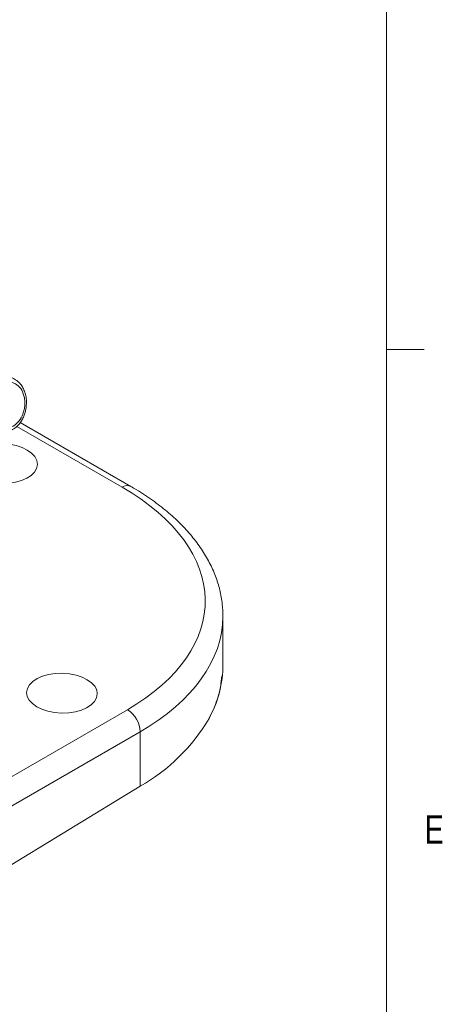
# Model space of a CAD drawing. Header units: inches. Extents: x 0.3 to 33.9, y 0.2 to 21.6.
# Tile 25 of 26: x 32.3 to 33.7, y 15.7 to 19. Entities that reach past the tile are written whole.
import ezdxf

# ---------------------------------------------------------------- set-up
doc = ezdxf.new("R2010")
doc.units = ezdxf.units.IN
doc.header["$MEASUREMENT"] = 0
doc.styles.add('SLDTEXTSTYLE0', font='TXT', dxfattribs={"width": 0.75})

msp = doc.modelspace()

# ---------------------------------------------------------------- linework, layer by layer
at = {"color": 7, "linetype": 'Continuous', "lineweight": 0}
for p, q in [((33.5229, 0.4106), (33.5229, 21.4106)), ((33.5229, 17.9106), (33.6479, 17.9106))]:
    msp.add_line(p, q, dxfattribs=at)
at = {"color": 7, "linetype": 'Continuous', "lineweight": 15}
for p, q in [((32.6747, 17.4562), (32.3077, 17.6681)), ((32.98, 16.8652), (32.98, 17.0264)), ((32.1285, 16.4077), (32.663, 16.7162)), ((32.7054, 16.6427), (32.171, 16.3342)), ((32.7054, 16.4628), (32.7054, 16.6427)), ((32.7054, 16.4628), (32.171, 16.1377))]:
    msp.add_line(p, q, dxfattribs=at)
at = {"color": 8, "linetype": 'Continuous', "lineweight": 15}
msp.add_line((32.6458, 17.4539), (32.2968, 17.6554), dxfattribs=at)
msp.add_arc((32.6624, 17.4295), 0.0295, 65.1624, 124.0928, dxfattribs=at)
at = {"color": 7, "linetype": 'Continuous', "lineweight": 15}
for centre, radius, start, end in [((32.6171, 16.6408), 0.0883, 1.2924, 58.7076), ((32.3986, 17.0043), 0.6224, 299.539, 329.3045)]:
    msp.add_arc(centre, radius, start, end, dxfattribs=at)
for centre in [(32.2471, 17.5318), (32.4461, 16.7709)]:
    msp.add_ellipse(centre, major_axis=(0.1172, -0.0026), ratio=0.561981, dxfattribs=at)
for centre, major_axis, ratio, start_param, end_param in [((31.9812, 17.0903), (0.9399, -0.0208), 0.561981, 5.536387, 7.081004), ((31.98, 16.8509), (0.9999, 0.0219), 0.591316, 5.964807, 6.270262)]:
    msp.add_ellipse(centre, major_axis=major_axis, ratio=ratio, start_param=start_param, end_param=end_param, dxfattribs=at)
at = {"color": 8, "linetype": 'Continuous', "lineweight": 15}
msp.add_ellipse((31.98, 17.0406), major_axis=(0.9999, -0.0208), ratio=0.562909, start_param=5.535679, end_param=6.29244, dxfattribs=at)
at = {"color": 7, "linetype": 'Continuous', "lineweight": 15}
for points, knots in [([(32.228, 17.78), (32.234, 17.7861), (32.2432, 17.7955), (32.258, 17.8014), (32.2698, 17.8031), (32.2814, 17.8015), (32.2954, 17.7955), (32.3101, 17.7817), (32.3194, 17.7612), (32.3228, 17.7422), (32.3232, 17.7266), (32.3211, 17.711), (32.3155, 17.6919), (32.3039, 17.6713), (32.2877, 17.6574), (32.273, 17.6513), (32.2611, 17.6496), (32.2495, 17.6512), (32.2355, 17.6571), (32.2209, 17.671), (32.2116, 17.6914), (32.2081, 17.7105), (32.2078, 17.7261), (32.2099, 17.7417), (32.2154, 17.7609), (32.223, 17.7725), (32.228, 17.78)], [0, 0, 0, 0, 0.059864, 0.09209, 0.125, 0.15791, 0.190136, 0.25, 0.309864, 0.34209, 0.375, 0.40791, 0.440136, 0.5, 0.559864, 0.59209, 0.625, 0.65791, 0.690136, 0.75, 0.809864, 0.84209, 0.875, 0.90791, 0.940136, 1, 1, 1, 1]), ([(32.3273, 17.718), (32.328, 17.7265), (32.3288, 17.7383), (32.3266, 17.7551), (32.3232, 17.7686), (32.3169, 17.7833), (32.3079, 17.7968), (32.296, 17.8081), (32.2819, 17.8165), (32.2714, 17.8184), (32.2663, 17.8192)], [0, 0, 0, 0, 0.176798, 0.246276, 0.360795, 0.478204, 0.603371, 0.734209, 0.871535, 1, 1, 1, 1]), ([(32.2427, 17.6364), (32.2437, 17.6362), (32.251, 17.6343), (32.265, 17.6366), (32.2826, 17.6435), (32.2976, 17.6551), (32.3089, 17.6685), (32.3168, 17.6823), (32.3235, 17.6982), (32.3259, 17.7104), (32.3273, 17.718)], [0, 0, 0, 0, 0.025739, 0.190236, 0.341302, 0.487918, 0.632269, 0.737682, 0.83679, 1, 1, 1, 1]), ([(32.9797, 17.0249), (32.9794, 17.0386), (32.9789, 17.068), (32.9705, 17.1129), (32.9562, 17.1592), (32.9357, 17.2046), (32.9094, 17.249), (32.8771, 17.2921), (32.8391, 17.3337), (32.7956, 17.3734), (32.7469, 17.4109), (32.7056, 17.4381), (32.6807, 17.4527), (32.6747, 17.4562)], [0, 0, 0, 0, 0.083094, 0.17821, 0.273691, 0.369988, 0.467374, 0.565917, 0.665498, 0.765882, 0.866798, 0.968005, 1, 1, 1, 1]), ([(32.9774, 16.8253), (32.9781, 16.8298), (32.9803, 16.8444), (32.9797, 16.859), (32.9793, 16.869)], [0, 0, 0, 0, 0.3135177, 1, 1, 1, 1]), ([(32.9756, 16.8254), (32.9738, 16.8065), (32.9693, 16.7593), (32.947, 16.7138), (32.9338, 16.6866)], [0, 0, 0, 0, 0.401727, 1, 1, 1, 1])]:
    msp.add_open_spline(points, degree=3, knots=knots, dxfattribs=at)

# ---------------------------------------------------------------- texts
at = {"color": 7, "linetype": 'Continuous', "lineweight": 0, "insert": (33.6495, 16.366), "char_height": 0.0938, "attachment_point": 1, "style": 'SLDTEXTSTYLE0'}
msp.add_mtext('E', dxfattribs=at)

doc.saveas('drawing.dxf')
